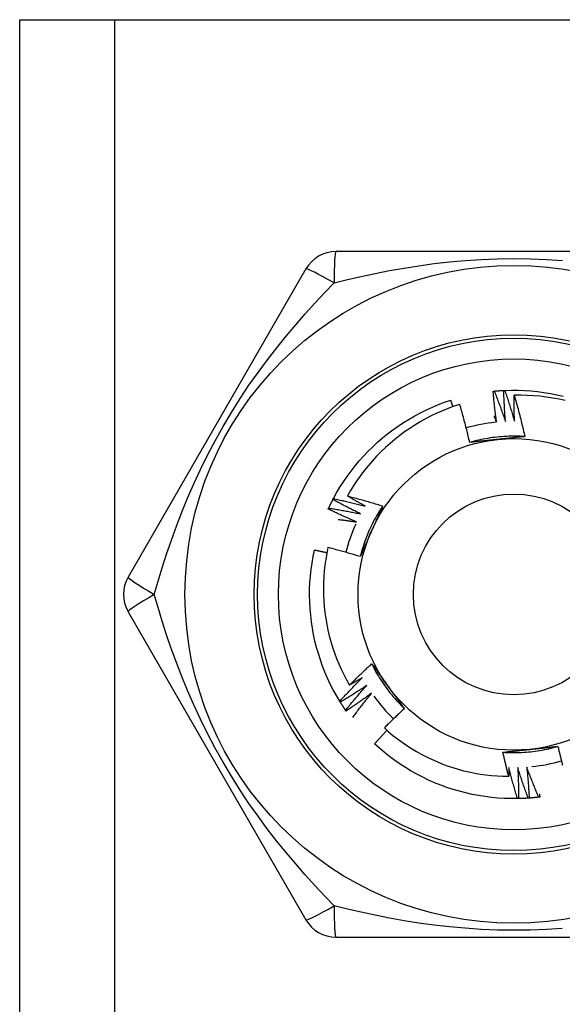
# Model space of a CAD drawing. Header units: inches. Extents: x 6 to 165, y 7 to 91.
# Tile 93 of 118: x 28.169 to 28.477, y 60.074 to 60.634. Entities that reach past the tile are written whole.
import ezdxf

# ---------------------------------------------------------------- set-up
doc = ezdxf.new("R2010")
doc.units = ezdxf.units.IN
doc.header["$MEASUREMENT"] = 0
doc.layers.add('Visible Edges(ANSI)', color=7, linetype='Continuous', lineweight=25)
doc.layers.add('Visible Tangent Edges(ANSI)', color=7, linetype='Continuous', lineweight=25)

msp = doc.modelspace()

# ---------------------------------------------------------------- linework, layer by layer
at = {"layer": 'Visible Edges(ANSI)'}
for p, q in [((28.16858, 60.63396), (28.22243, 60.63396)), ((28.16858, 15.68907), (28.16858, 60.63396)), ((28.22243, 60.63396), (28.67673, 60.63396)), ((28.55073, 60.50207), (28.34843, 60.50207)), ((28.33138, 60.49222), (28.23023, 60.31703)), ((28.34672, 60.3611), (28.347, 60.36164)), ((28.23023, 60.29734), (28.33138, 60.12214)), ((28.35092, 60.24591), (28.3506, 60.24642)), ((28.35423, 60.24087), (28.35389, 60.24137)), ((28.45231, 60.19107), (28.45171, 60.19106)), ((28.34843, 60.1123), (28.55073, 60.1123))]:
    msp.add_line(p, q, dxfattribs=at)
at = {"layer": 'Visible Edges(ANSI)', "flags": 128}
for points in [[(28.44384, 60.42318), (28.44387, 60.42318), (28.44389, 60.42319), (28.44392, 60.42319), (28.44394, 60.42319), (28.44397, 60.42319), (28.44399, 60.42319), (28.44402, 60.42319), (28.44404, 60.42319), (28.44407, 60.42319), (28.44409, 60.4232), (28.44412, 60.4232), (28.44414, 60.4232), (28.44417, 60.4232), (28.44419, 60.4232), (28.44422, 60.4232), (28.44424, 60.4232), (28.44427, 60.4232), (28.44429, 60.4232), (28.44432, 60.42321), (28.44434, 60.42321), (28.44437, 60.42321), (28.44439, 60.42321), (28.44442, 60.42321), (28.44444, 60.42321)], [(28.44444, 60.42321), (28.44816, 60.42332), (28.45188, 60.4233), (28.4556, 60.42317), (28.45931, 60.42292), (28.46301, 60.42255), (28.4667, 60.42206), (28.47037, 60.42145), (28.47402, 60.42073), (28.47764, 60.41988)], [(28.44444, 60.42321), (28.44469, 60.42248), (28.44493, 60.42176), (28.44517, 60.42103), (28.44541, 60.4203), (28.44565, 60.41957), (28.44589, 60.41884), (28.44613, 60.41811), (28.44636, 60.41738), (28.4466, 60.41664), (28.44683, 60.41591), (28.44706, 60.41518), (28.44729, 60.41445), (28.44752, 60.41371), (28.44774, 60.41298), (28.44797, 60.41224), (28.44819, 60.41151), (28.44842, 60.41077), (28.44864, 60.41004), (28.44886, 60.4093), (28.44908, 60.40856), (28.44929, 60.40783), (28.44951, 60.40709), (28.44972, 60.40635), (28.44993, 60.40561)], [(28.347, 60.36164), (28.34879, 60.36489), (28.35069, 60.36809), (28.3527, 60.37123), (28.3548, 60.3743), (28.35699, 60.3773), (28.35929, 60.38023), (28.36167, 60.38308), (28.36415, 60.38586), (28.36671, 60.38856), (28.36936, 60.39117), (28.37209, 60.39369), (28.3749, 60.39613), (28.37779, 60.39848), (28.38075, 60.40073), (28.38378, 60.40289), (28.38688, 60.40495), (28.39004, 60.4069), (28.39327, 60.40876), (28.39655, 60.41051), (28.39989, 60.41216), (28.40327, 60.41369), (28.40671, 60.41512), (28.41019, 60.41644), (28.41371, 60.41765)], [(28.41497, 60.41392), (28.41492, 60.41407), (28.41486, 60.41423), (28.41481, 60.41439), (28.41476, 60.41454), (28.41471, 60.4147), (28.41466, 60.41485), (28.4146, 60.41501), (28.41455, 60.41516), (28.4145, 60.41532), (28.41445, 60.41547), (28.41439, 60.41563), (28.41434, 60.41578), (28.41429, 60.41594), (28.41424, 60.41609), (28.41418, 60.41625), (28.41413, 60.4164), (28.41408, 60.41656), (28.41403, 60.41672), (28.41397, 60.41687), (28.41392, 60.41703), (28.41387, 60.41718), (28.41381, 60.41734), (28.41376, 60.41749), (28.41371, 60.41765)], [(28.43783, 60.42273), (28.43785, 60.42273), (28.43788, 60.42273), (28.4379, 60.42274), (28.43793, 60.42274), (28.43795, 60.42274), (28.43798, 60.42274), (28.438, 60.42275), (28.43803, 60.42275), (28.43805, 60.42275), (28.43808, 60.42275), (28.4381, 60.42276), (28.43813, 60.42276), (28.43815, 60.42276), (28.43818, 60.42276), (28.4382, 60.42277), (28.43823, 60.42277), (28.43825, 60.42277), (28.43828, 60.42277), (28.4383, 60.42278), (28.43833, 60.42278), (28.43835, 60.42278), (28.43838, 60.42278), (28.4384, 60.42279), (28.43843, 60.42279)], [(28.43973, 60.40512), (28.43963, 60.40585), (28.43954, 60.40658), (28.43945, 60.40731), (28.43935, 60.40804), (28.43926, 60.40878), (28.43918, 60.40951), (28.43909, 60.41024), (28.439, 60.41097), (28.43892, 60.41171), (28.43884, 60.41244), (28.43875, 60.41317), (28.43867, 60.41391), (28.4386, 60.41464), (28.43852, 60.41538), (28.43844, 60.41611), (28.43837, 60.41685), (28.4383, 60.41758), (28.43823, 60.41832), (28.43816, 60.41905), (28.43809, 60.41979), (28.43802, 60.42052), (28.43795, 60.42126), (28.43789, 60.42199), (28.43783, 60.42273)], [(28.43843, 60.42279), (28.43865, 60.42281), (28.43888, 60.42283), (28.4391, 60.42285), (28.43933, 60.42287), (28.43955, 60.42289), (28.43978, 60.42291), (28.44, 60.42293), (28.44023, 60.42295), (28.44046, 60.42297), (28.44068, 60.42298), (28.44091, 60.423), (28.44113, 60.42302), (28.44136, 60.42303), (28.44158, 60.42305), (28.44181, 60.42307), (28.44203, 60.42308), (28.44226, 60.42309), (28.44249, 60.42311), (28.44271, 60.42312), (28.44294, 60.42314), (28.44316, 60.42315), (28.44339, 60.42316), (28.44361, 60.42317), (28.44384, 60.42318)], [(28.43843, 60.42279), (28.43871, 60.42207), (28.43899, 60.42136), (28.43927, 60.42064), (28.43955, 60.41993), (28.43983, 60.41921), (28.4401, 60.4185), (28.44038, 60.41778), (28.44065, 60.41706), (28.44092, 60.41634), (28.44119, 60.41562), (28.44146, 60.4149), (28.44173, 60.41418), (28.44199, 60.41346), (28.44226, 60.41274), (28.44252, 60.41202), (28.44278, 60.4113), (28.44304, 60.41057), (28.4433, 60.40985), (28.44356, 60.40912), (28.44381, 60.4084), (28.44407, 60.40767), (28.44432, 60.40695), (28.44457, 60.40622), (28.44483, 60.4055)], [(28.44483, 60.4055), (28.44477, 60.40623), (28.44471, 60.40697), (28.44466, 60.4077), (28.4446, 60.40844), (28.44455, 60.40917), (28.4445, 60.40991), (28.44445, 60.41065), (28.4444, 60.41138), (28.44436, 60.41212), (28.44431, 60.41286), (28.44427, 60.41359), (28.44423, 60.41433), (28.44419, 60.41507), (28.44415, 60.41581), (28.44411, 60.41654), (28.44408, 60.41728), (28.44404, 60.41802), (28.44401, 60.41876), (28.44398, 60.41949), (28.44395, 60.42023), (28.44392, 60.42097), (28.44389, 60.42171), (28.44387, 60.42245), (28.44384, 60.42318)], [(28.44993, 60.40561), (28.44992, 60.40623), (28.4499, 60.40684), (28.44989, 60.40746), (28.44988, 60.40807), (28.44986, 60.40869), (28.44985, 60.4093), (28.44984, 60.40992), (28.44983, 60.41053), (28.44982, 60.41115), (28.44982, 60.41176), (28.44981, 60.41238), (28.44981, 60.41299), (28.4498, 60.41361), (28.4498, 60.41422), (28.4498, 60.41484), (28.44979, 60.41546), (28.44979, 60.41607), (28.4498, 60.41669), (28.4498, 60.4173), (28.4498, 60.41792), (28.4498, 60.41853), (28.44981, 60.41915), (28.44982, 60.41977), (28.44982, 60.42038)], [(28.47886, 60.41736), (28.47529, 60.41815), (28.4717, 60.41882), (28.46809, 60.41937), (28.46446, 60.41981), (28.46081, 60.42013), (28.45716, 60.42033), (28.45349, 60.42042), (28.44982, 60.42038)], [(28.44982, 60.42038), (28.4501, 60.41941), (28.45038, 60.41844), (28.45065, 60.41747), (28.45092, 60.4165), (28.45119, 60.41553), (28.45146, 60.41456), (28.45172, 60.41358), (28.45198, 60.41261), (28.45224, 60.41164), (28.4525, 60.41066), (28.45275, 60.40968), (28.453, 60.40871), (28.45325, 60.40773), (28.45349, 60.40675), (28.45374, 60.40577), (28.45398, 60.4048), (28.45422, 60.40382), (28.45445, 60.40284), (28.45469, 60.40185), (28.45492, 60.40087), (28.45515, 60.39989), (28.45537, 60.39891), (28.4556, 60.39792), (28.45582, 60.39694)], [(28.41887, 60.41523), (28.41553, 60.41412), (28.41222, 60.4129), (28.40895, 60.41158), (28.40572, 60.41016), (28.40254, 60.40864), (28.39942, 60.40702), (28.39635, 60.40531), (28.39333, 60.4035), (28.39038, 60.40159), (28.38749, 60.3996), (28.38466, 60.39751), (28.3819, 60.39534), (28.37921, 60.39307), (28.37658, 60.39073), (28.37403, 60.38829), (28.37156, 60.38577), (28.36917, 60.38318), (28.36687, 60.38052), (28.36466, 60.37779), (28.36253, 60.37499), (28.3605, 60.37212), (28.35856, 60.3692), (28.35671, 60.36621), (28.35496, 60.36316)], [(28.4245, 60.39359), (28.42429, 60.3945), (28.42408, 60.39541), (28.42387, 60.39631), (28.42365, 60.39722), (28.42344, 60.39813), (28.42322, 60.39903), (28.42299, 60.39994), (28.42277, 60.40084), (28.42254, 60.40174), (28.42231, 60.40265), (28.42208, 60.40355), (28.42185, 60.40445), (28.42161, 60.40535), (28.42137, 60.40625), (28.42113, 60.40715), (28.42089, 60.40805), (28.42065, 60.40895), (28.4204, 60.40985), (28.42015, 60.41075), (28.4199, 60.41165), (28.41964, 60.41254), (28.41939, 60.41344), (28.41913, 60.41433), (28.41887, 60.41523)], [(28.43829, 60.40863), (28.43835, 60.40848), (28.43841, 60.40834), (28.43847, 60.40819), (28.43854, 60.40805), (28.4386, 60.4079), (28.43866, 60.40775), (28.43872, 60.40761), (28.43878, 60.40746), (28.43884, 60.40731), (28.4389, 60.40717), (28.43896, 60.40702), (28.43902, 60.40688), (28.43908, 60.40673), (28.43913, 60.40658), (28.43919, 60.40644), (28.43925, 60.40629), (28.43931, 60.40614), (28.43937, 60.406), (28.43943, 60.40585), (28.43949, 60.4057), (28.43955, 60.40556), (28.43961, 60.40541), (28.43967, 60.40526), (28.43973, 60.40512)], [(28.45582, 60.39693), (28.4545, 60.39701), (28.45318, 60.39707), (28.45187, 60.39712), (28.45055, 60.39714), (28.44923, 60.39714), (28.44791, 60.39713), (28.44659, 60.39709), (28.44527, 60.39704), (28.44395, 60.39697), (28.44264, 60.39687), (28.44132, 60.39676), (28.44001, 60.39663), (28.4387, 60.39648), (28.43739, 60.39631), (28.43609, 60.39613), (28.43478, 60.39592), (28.43348, 60.39569), (28.43219, 60.39545), (28.4309, 60.39519), (28.42961, 60.39491), (28.42832, 60.3946), (28.42704, 60.39428), (28.42577, 60.39395), (28.4245, 60.39359)], [(28.44032, 60.39528), (28.43966, 60.39521), (28.43899, 60.39514), (28.43833, 60.39507), (28.43767, 60.395), (28.437, 60.39493), (28.43634, 60.39486), (28.43568, 60.39479), (28.43502, 60.39472), (28.43436, 60.39465), (28.4337, 60.39458), (28.43304, 60.39451), (28.43238, 60.39444), (28.43172, 60.39437), (28.43106, 60.3943), (28.43041, 60.39423), (28.42975, 60.39416), (28.42909, 60.39409), (28.42844, 60.39402), (28.42778, 60.39395), (28.42712, 60.39388), (28.42647, 60.3938), (28.42581, 60.39373), (28.42516, 60.39366), (28.4245, 60.39359)], [(28.45582, 60.39694), (28.45518, 60.39687), (28.45454, 60.3968), (28.45389, 60.39673), (28.45325, 60.39666), (28.45261, 60.39659), (28.45197, 60.39652), (28.45132, 60.39645), (28.45068, 60.39638), (28.45004, 60.39631), (28.44939, 60.39624), (28.44875, 60.39617), (28.4481, 60.3961), (28.44746, 60.39603), (28.44681, 60.39597), (28.44617, 60.3959), (28.44552, 60.39583), (28.44487, 60.39576), (28.44422, 60.39569), (28.44358, 60.39562), (28.44293, 60.39555), (28.44228, 60.39549), (28.44163, 60.39542), (28.44097, 60.39535), (28.44032, 60.39528)], [(28.347, 60.36164), (28.34775, 60.36148), (28.3485, 60.36132), (28.34925, 60.36116), (28.35, 60.361), (28.35075, 60.36083), (28.3515, 60.36067), (28.35225, 60.3605), (28.353, 60.36033), (28.35375, 60.36016), (28.3545, 60.35999), (28.35525, 60.35982), (28.35599, 60.35964), (28.35674, 60.35947), (28.35749, 60.35929), (28.35824, 60.35911), (28.35898, 60.35893), (28.35973, 60.35875), (28.36048, 60.35856), (28.36122, 60.35838), (28.36197, 60.35819), (28.36272, 60.35801), (28.36346, 60.35782), (28.36421, 60.35763), (28.36495, 60.35744)], [(28.35496, 60.36316), (28.3558, 60.36295), (28.35664, 60.36273), (28.35747, 60.36251), (28.35831, 60.36229), (28.35915, 60.36206), (28.35999, 60.36184), (28.36082, 60.36161), (28.36166, 60.36138), (28.3625, 60.36115), (28.36333, 60.36092), (28.36417, 60.36068), (28.365, 60.36044), (28.36583, 60.36021), (28.36667, 60.35997), (28.3675, 60.35972), (28.36833, 60.35948), (28.36916, 60.35923), (28.36999, 60.35899), (28.37082, 60.35874), (28.37166, 60.35849), (28.37248, 60.35823), (28.37331, 60.35798), (28.37414, 60.35772), (28.37497, 60.35746)], [(28.36495, 60.35744), (28.36453, 60.35767), (28.36411, 60.3579), (28.36369, 60.35813), (28.36327, 60.35837), (28.36285, 60.3586), (28.36244, 60.35884), (28.36202, 60.35907), (28.3616, 60.35931), (28.36118, 60.35955), (28.36077, 60.35978), (28.36035, 60.36002), (28.35993, 60.36026), (28.35952, 60.3605), (28.3591, 60.36074), (28.35868, 60.36098), (28.35827, 60.36122), (28.35785, 60.36146), (28.35744, 60.3617), (28.35703, 60.36194), (28.35661, 60.36219), (28.3562, 60.36243), (28.35578, 60.36267), (28.35537, 60.36292), (28.35496, 60.36316)], [(28.34406, 60.35569), (28.34407, 60.35571), (28.34408, 60.35574), (28.34409, 60.35576), (28.3441, 60.35578), (28.34411, 60.35581), (28.34412, 60.35583), (28.34413, 60.35585), (28.34414, 60.35587), (28.34415, 60.3559), (28.34416, 60.35592), (28.34417, 60.35594), (28.34418, 60.35597), (28.34419, 60.35599), (28.3442, 60.35601), (28.34421, 60.35603), (28.34422, 60.35606), (28.34424, 60.35608), (28.34425, 60.3561), (28.34426, 60.35613), (28.34427, 60.35615), (28.34428, 60.35617), (28.34429, 60.35619), (28.3443, 60.35622), (28.34431, 60.35624)], [(28.34431, 60.35624), (28.3444, 60.35644), (28.3445, 60.35665), (28.3446, 60.35685), (28.34469, 60.35706), (28.34479, 60.35726), (28.34489, 60.35747), (28.34499, 60.35767), (28.34509, 60.35787), (28.34519, 60.35808), (28.34528, 60.35828), (28.34538, 60.35848), (28.34548, 60.35869), (28.34558, 60.35889), (28.34569, 60.35909), (28.34579, 60.35929), (28.34589, 60.35949), (28.34599, 60.3597), (28.34609, 60.3599), (28.3462, 60.3601), (28.3463, 60.3603), (28.3464, 60.3605), (28.34651, 60.3607), (28.34661, 60.3609), (28.34672, 60.3611)], [(28.34431, 60.35624), (28.34507, 60.35612), (28.34583, 60.356), (28.34658, 60.35588), (28.34734, 60.35575), (28.3481, 60.35563), (28.34886, 60.3555), (28.34961, 60.35537), (28.35037, 60.35525), (28.35113, 60.35511), (28.35189, 60.35498), (28.35264, 60.35485), (28.3534, 60.35471), (28.35415, 60.35458), (28.35491, 60.35444), (28.35567, 60.3543), (28.35642, 60.35416), (28.35718, 60.35401), (28.35793, 60.35387), (28.35869, 60.35373), (28.35944, 60.35358), (28.36019, 60.35343), (28.36095, 60.35328), (28.3617, 60.35313), (28.36246, 60.35298)], [(28.36246, 60.35298), (28.36179, 60.3533), (28.36113, 60.35362), (28.36047, 60.35395), (28.35981, 60.35428), (28.35915, 60.35461), (28.35849, 60.35494), (28.35783, 60.35527), (28.35717, 60.3556), (28.35651, 60.35594), (28.35585, 60.35627), (28.3552, 60.35661), (28.35454, 60.35695), (28.35388, 60.35728), (28.35323, 60.35763), (28.35258, 60.35797), (28.35192, 60.35831), (28.35127, 60.35865), (28.35062, 60.359), (28.34996, 60.35935), (28.34931, 60.3597), (28.34866, 60.36005), (28.34801, 60.3604), (28.34736, 60.36075), (28.34672, 60.3611)], [(28.37498, 60.35746), (28.37425, 60.35636), (28.37354, 60.35525), (28.37284, 60.35413), (28.37216, 60.353), (28.3715, 60.35186), (28.37085, 60.35071), (28.37022, 60.34955), (28.36961, 60.34838), (28.36902, 60.3472), (28.36844, 60.34601), (28.36788, 60.34482), (28.36733, 60.34362), (28.36681, 60.34241), (28.3663, 60.34119), (28.36581, 60.33997), (28.36533, 60.33874), (28.36488, 60.3375), (28.36444, 60.33625), (28.36403, 60.335), (28.36363, 60.33375), (28.36324, 60.33248), (28.36288, 60.33122), (28.36254, 60.32994), (28.36221, 60.32866)], [(28.37497, 60.35746), (28.37471, 60.35687), (28.37445, 60.35628), (28.37419, 60.35569), (28.37393, 60.3551), (28.37367, 60.35451), (28.37341, 60.35391), (28.37315, 60.35332), (28.37289, 60.35273), (28.37262, 60.35214), (28.37236, 60.35155), (28.3721, 60.35095), (28.37184, 60.35036), (28.37157, 60.34977), (28.37131, 60.34918), (28.37105, 60.34858), (28.37078, 60.34799), (28.37052, 60.34739), (28.37025, 60.3468), (28.36999, 60.3462), (28.36972, 60.3456), (28.36946, 60.34501), (28.36919, 60.34441), (28.36892, 60.34381), (28.36866, 60.34321)], [(28.3602, 60.34839), (28.35952, 60.34868), (28.35884, 60.34897), (28.35816, 60.34926), (28.35748, 60.34955), (28.35681, 60.34985), (28.35613, 60.35014), (28.35546, 60.35044), (28.35478, 60.35074), (28.35411, 60.35104), (28.35343, 60.35134), (28.35276, 60.35164), (28.35209, 60.35195), (28.35141, 60.35225), (28.35074, 60.35256), (28.35007, 60.35286), (28.3494, 60.35317), (28.34873, 60.35348), (28.34806, 60.35379), (28.34739, 60.35411), (28.34672, 60.35442), (28.34606, 60.35474), (28.34539, 60.35505), (28.34472, 60.35537), (28.34406, 60.35569)], [(28.34961, 60.34984), (28.35005, 60.34978), (28.35049, 60.34973), (28.35093, 60.34967), (28.35137, 60.34962), (28.35182, 60.34956), (28.35226, 60.3495), (28.3527, 60.34945), (28.35314, 60.34939), (28.35358, 60.34933), (28.35402, 60.34927), (28.35446, 60.34921), (28.35491, 60.34915), (28.35535, 60.34909), (28.35579, 60.34903), (28.35623, 60.34897), (28.35667, 60.34891), (28.35711, 60.34884), (28.35755, 60.34878), (28.35799, 60.34872), (28.35843, 60.34865), (28.35887, 60.34859), (28.35932, 60.34852), (28.35976, 60.34846), (28.3602, 60.34839)], [(28.36866, 60.34321), (28.36839, 60.3426), (28.36811, 60.34199), (28.36784, 60.34138), (28.36757, 60.34077), (28.3673, 60.34017), (28.36703, 60.33956), (28.36676, 60.33895), (28.36649, 60.33834), (28.36622, 60.33774), (28.36595, 60.33713), (28.36568, 60.33652), (28.36541, 60.33592), (28.36515, 60.33531), (28.36488, 60.33471), (28.36461, 60.3341), (28.36434, 60.3335), (28.36407, 60.33289), (28.36381, 60.33229), (28.36354, 60.33168), (28.36327, 60.33108), (28.36301, 60.33048), (28.36274, 60.32987), (28.36248, 60.32927), (28.36221, 60.32867)], [(28.34384, 60.33382), (28.34316, 60.33051), (28.34259, 60.32719), (28.34212, 60.32385), (28.34175, 60.3205), (28.34148, 60.31713), (28.34132, 60.31375), (28.34127, 60.31037), (28.34132, 60.30699), (28.34148, 60.30361), (28.34174, 60.30024), (28.3421, 60.29689), (28.34258, 60.29355), (28.34315, 60.29022), (28.34383, 60.28692), (28.34461, 60.28364), (28.3455, 60.28039), (28.34648, 60.27716), (28.34757, 60.27396), (28.34876, 60.2708), (28.35005, 60.26767), (28.35144, 60.26458), (28.35293, 60.26155), (28.3545, 60.25857), (28.35617, 60.25564)], [(28.36221, 60.32867), (28.36145, 60.3289), (28.36069, 60.32913), (28.35993, 60.32936), (28.35917, 60.32959), (28.35841, 60.32982), (28.35764, 60.33004), (28.35688, 60.33027), (28.35612, 60.33049), (28.35535, 60.33071), (28.35459, 60.33093), (28.35382, 60.33114), (28.35306, 60.33136), (28.35229, 60.33157), (28.35153, 60.33179), (28.35076, 60.332), (28.34999, 60.33221), (28.34923, 60.33241), (28.34846, 60.33262), (28.34769, 60.33282), (28.34692, 60.33302), (28.34615, 60.33322), (28.34538, 60.33342), (28.34461, 60.33362), (28.34384, 60.33382)], [(28.3506, 60.24642), (28.34871, 60.24962), (28.34692, 60.25288), (28.34523, 60.2562), (28.34365, 60.25957), (28.34218, 60.26299), (28.34082, 60.26645), (28.33957, 60.26995), (28.33843, 60.2735), (28.33741, 60.27707), (28.33651, 60.28068), (28.33571, 60.28431), (28.33504, 60.28797), (28.33448, 60.29165), (28.33405, 60.29535), (28.33373, 60.29905), (28.33352, 60.30277), (28.33344, 60.30649), (28.33348, 60.31021), (28.33364, 60.31392), (28.33391, 60.31763), (28.33431, 60.32133), (28.33482, 60.32502), (28.33545, 60.32868), (28.3362, 60.33233)], [(28.34322, 60.33083), (28.34293, 60.33089), (28.34264, 60.33096), (28.34235, 60.33102), (28.34205, 60.33109), (28.34176, 60.33115), (28.34147, 60.33121), (28.34118, 60.33128), (28.34088, 60.33134), (28.34059, 60.3314), (28.3403, 60.33147), (28.34001, 60.33153), (28.33971, 60.33159), (28.33942, 60.33166), (28.33913, 60.33172), (28.33883, 60.33178), (28.33854, 60.33184), (28.33825, 60.3319), (28.33796, 60.33196), (28.33766, 60.33203), (28.33737, 60.33209), (28.33708, 60.33215), (28.33678, 60.33221), (28.33649, 60.33227), (28.3362, 60.33233)], [(28.35617, 60.25564), (28.35668, 60.25615), (28.3572, 60.25666), (28.35771, 60.25717), (28.35823, 60.25769), (28.35874, 60.2582), (28.35926, 60.2587), (28.35978, 60.25921), (28.3603, 60.25972), (28.36082, 60.26023), (28.36134, 60.26073), (28.36186, 60.26124), (28.36238, 60.26174), (28.36291, 60.26224), (28.36343, 60.26274), (28.36396, 60.26324), (28.36449, 60.26374), (28.36501, 60.26424), (28.36554, 60.26474), (28.36607, 60.26524), (28.3666, 60.26573), (28.36713, 60.26623), (28.36767, 60.26672), (28.3682, 60.26722), (28.36873, 60.26771)], [(28.36873, 60.26771), (28.36912, 60.26719), (28.3695, 60.26667), (28.36988, 60.26615), (28.37026, 60.26562), (28.37064, 60.2651), (28.37103, 60.26458), (28.37141, 60.26406), (28.37179, 60.26354), (28.37217, 60.26301), (28.37255, 60.26249), (28.37293, 60.26197), (28.37332, 60.26144), (28.3737, 60.26092), (28.37408, 60.26039), (28.37446, 60.25987), (28.37485, 60.25934), (28.37523, 60.25882), (28.37561, 60.25829), (28.376, 60.25776), (28.37638, 60.25723), (28.37676, 60.25671), (28.37715, 60.25618), (28.37753, 60.25565), (28.37792, 60.25512)], [(28.36874, 60.26771), (28.36933, 60.26653), (28.36993, 60.26536), (28.37056, 60.26419), (28.3712, 60.26304), (28.37185, 60.2619), (28.37253, 60.26076), (28.37322, 60.25964), (28.37392, 60.25852), (28.37464, 60.25742), (28.37538, 60.25632), (28.37614, 60.25524), (28.3769, 60.25417), (28.37769, 60.25311), (28.37849, 60.25206), (28.3793, 60.25102), (28.38013, 60.25), (28.38098, 60.24899), (28.38184, 60.24799), (28.38271, 60.247), (28.3836, 60.24602), (28.3845, 60.24506), (28.38542, 60.24411), (28.38635, 60.24318), (28.3873, 60.24226)], [(28.3506, 60.24642), (28.35112, 60.24699), (28.35164, 60.24756), (28.35216, 60.24812), (28.35268, 60.24869), (28.3532, 60.24925), (28.35373, 60.24981), (28.35425, 60.25037), (28.35478, 60.25093), (28.3553, 60.25149), (28.35583, 60.25205), (28.35636, 60.25261), (28.35689, 60.25316), (28.35742, 60.25372), (28.35795, 60.25427), (28.35848, 60.25483), (28.35902, 60.25538), (28.35955, 60.25593), (28.36009, 60.25648), (28.36063, 60.25703), (28.36117, 60.25758), (28.36171, 60.25813), (28.36225, 60.25867), (28.36279, 60.25922), (28.36333, 60.25976)], [(28.36591, 60.25535), (28.3653, 60.25494), (28.36468, 60.25454), (28.36406, 60.25413), (28.36344, 60.25373), (28.36283, 60.25332), (28.36221, 60.25292), (28.36159, 60.25252), (28.36097, 60.25212), (28.36034, 60.25173), (28.35972, 60.25133), (28.3591, 60.25094), (28.35847, 60.25054), (28.35785, 60.25015), (28.35722, 60.24976), (28.3566, 60.24937), (28.35597, 60.24898), (28.35534, 60.24859), (28.35471, 60.2482), (28.35408, 60.24782), (28.35345, 60.24743), (28.35282, 60.24705), (28.35219, 60.24667), (28.35155, 60.24629), (28.35092, 60.24591)], [(28.35389, 60.24137), (28.35438, 60.24196), (28.35487, 60.24255), (28.35536, 60.24314), (28.35585, 60.24373), (28.35634, 60.24432), (28.35683, 60.24491), (28.35733, 60.2455), (28.35782, 60.24609), (28.35832, 60.24667), (28.35882, 60.24726), (28.35932, 60.24784), (28.35982, 60.24843), (28.36032, 60.24901), (28.36082, 60.24959), (28.36132, 60.25017), (28.36183, 60.25075), (28.36234, 60.25133), (28.36284, 60.2519), (28.36335, 60.25248), (28.36386, 60.25306), (28.36437, 60.25363), (28.36488, 60.2542), (28.3654, 60.25478), (28.36591, 60.25535)], [(28.36333, 60.25976), (28.36304, 60.25959), (28.36274, 60.25941), (28.36244, 60.25924), (28.36215, 60.25906), (28.36185, 60.25889), (28.36155, 60.25872), (28.36125, 60.25854), (28.36096, 60.25837), (28.36066, 60.2582), (28.36036, 60.25802), (28.36006, 60.25785), (28.35976, 60.25768), (28.35947, 60.25751), (28.35917, 60.25734), (28.35887, 60.25716), (28.35857, 60.25699), (28.35827, 60.25682), (28.35797, 60.25665), (28.35767, 60.25648), (28.35737, 60.25631), (28.35707, 60.25614), (28.35677, 60.25597), (28.35647, 60.2558), (28.35617, 60.25564)], [(28.36871, 60.25108), (28.36812, 60.25064), (28.36753, 60.2502), (28.36693, 60.24976), (28.36634, 60.24933), (28.36574, 60.24889), (28.36514, 60.24846), (28.36454, 60.24803), (28.36394, 60.2476), (28.36334, 60.24717), (28.36274, 60.24674), (28.36214, 60.24632), (28.36154, 60.24589), (28.36093, 60.24546), (28.36033, 60.24504), (28.35972, 60.24462), (28.35912, 60.2442), (28.35851, 60.24378), (28.3579, 60.24336), (28.35729, 60.24294), (28.35668, 60.24253), (28.35607, 60.24211), (28.35546, 60.2417), (28.35485, 60.24128), (28.35423, 60.24087)], [(28.35795, 60.23719), (28.35839, 60.23778), (28.35882, 60.23836), (28.35926, 60.23895), (28.3597, 60.23953), (28.36014, 60.24012), (28.36058, 60.2407), (28.36102, 60.24129), (28.36147, 60.24187), (28.36191, 60.24245), (28.36236, 60.24303), (28.36281, 60.24361), (28.36325, 60.24419), (28.3637, 60.24477), (28.36415, 60.24534), (28.3646, 60.24592), (28.36506, 60.2465), (28.36551, 60.24707), (28.36596, 60.24765), (28.36642, 60.24822), (28.36688, 60.24879), (28.36733, 60.24936), (28.36779, 60.24994), (28.36825, 60.25051), (28.36871, 60.25108)], [(28.37792, 60.25512), (28.37831, 60.25458), (28.3787, 60.25404), (28.3791, 60.2535), (28.37949, 60.25296), (28.37988, 60.25242), (28.38027, 60.25188), (28.38066, 60.25134), (28.38105, 60.2508), (28.38144, 60.25027), (28.38183, 60.24973), (28.38222, 60.24919), (28.38261, 60.24866), (28.383, 60.24812), (28.38339, 60.24759), (28.38378, 60.24705), (28.38417, 60.24652), (28.38456, 60.24599), (28.38495, 60.24545), (28.38534, 60.24492), (28.38573, 60.24439), (28.38612, 60.24385), (28.38651, 60.24332), (28.3869, 60.24279), (28.38729, 60.24226)], [(28.35389, 60.24137), (28.35376, 60.24155), (28.35363, 60.24174), (28.35351, 60.24193), (28.35338, 60.24212), (28.35325, 60.2423), (28.35313, 60.24249), (28.353, 60.24268), (28.35288, 60.24287), (28.35275, 60.24305), (28.35263, 60.24324), (28.3525, 60.24343), (28.35238, 60.24362), (28.35225, 60.24381), (28.35213, 60.244), (28.35201, 60.24419), (28.35189, 60.24438), (28.35176, 60.24457), (28.35164, 60.24476), (28.35152, 60.24495), (28.3514, 60.24514), (28.35128, 60.24533), (28.35116, 60.24553), (28.35104, 60.24572), (28.35092, 60.24591)], [(28.38729, 60.24226), (28.38681, 60.24181), (28.38633, 60.24136), (28.38585, 60.24091), (28.38537, 60.24046), (28.38489, 60.24001), (28.38441, 60.23956), (28.38393, 60.2391), (28.38346, 60.23865), (28.38298, 60.23819), (28.38251, 60.23774), (28.38203, 60.23728), (28.38156, 60.23682), (28.38109, 60.23637), (28.38062, 60.23591), (28.38014, 60.23545), (28.37967, 60.23499), (28.37921, 60.23452), (28.37874, 60.23406), (28.37827, 60.2336), (28.3778, 60.23313), (28.37734, 60.23267), (28.37687, 60.2322), (28.37641, 60.23174), (28.37595, 60.23127)], [(28.37747, 60.2299), (28.37717, 60.22959), (28.37687, 60.22927), (28.37657, 60.22896), (28.37627, 60.22864), (28.37597, 60.22832), (28.37568, 60.22801), (28.37538, 60.22769), (28.37508, 60.22737), (28.37479, 60.22705), (28.37449, 60.22674), (28.37419, 60.22642), (28.3739, 60.2261), (28.3736, 60.22578), (28.37331, 60.22546), (28.37301, 60.22514), (28.37272, 60.22482), (28.37242, 60.2245), (28.37213, 60.22418), (28.37184, 60.22385), (28.37154, 60.22353), (28.37125, 60.22321), (28.37096, 60.22289), (28.37067, 60.22256), (28.37038, 60.22224)], [(28.37595, 60.23127), (28.37837, 60.22912), (28.38085, 60.22705), (28.3834, 60.22506), (28.386, 60.22315), (28.38866, 60.22132), (28.39138, 60.21957), (28.39415, 60.2179), (28.39697, 60.21632), (28.39984, 60.21483), (28.40276, 60.21343), (28.40572, 60.21211), (28.40872, 60.21089), (28.41176, 60.20976), (28.41483, 60.20873), (28.41792, 60.20779), (28.42104, 60.20695), (28.42418, 60.20621), (28.42735, 60.20556), (28.43053, 60.20502), (28.43373, 60.20457), (28.43694, 60.20423), (28.44017, 60.20398), (28.44341, 60.20383), (28.44665, 60.20379)], [(28.45171, 60.19106), (28.44799, 60.19105), (28.44427, 60.19116), (28.44056, 60.19139), (28.43685, 60.19174), (28.43316, 60.19221), (28.42949, 60.19279), (28.42583, 60.1935), (28.42221, 60.19431), (28.4186, 60.19525), (28.41504, 60.1963), (28.4115, 60.19746), (28.40801, 60.19874), (28.40456, 60.20013), (28.40115, 60.20162), (28.39779, 60.20323), (28.39449, 60.20494), (28.39125, 60.20676), (28.38806, 60.20868), (28.38494, 60.2107), (28.38188, 60.21282), (28.37889, 60.21503), (28.37598, 60.21734), (28.37314, 60.21975), (28.37038, 60.22224)], [(28.44335, 60.21744), (28.44466, 60.21735), (28.44598, 60.21729), (28.4473, 60.21725), (28.44862, 60.21723), (28.44994, 60.21722), (28.45126, 60.21724), (28.45258, 60.21728), (28.45389, 60.21733), (28.45521, 60.2174), (28.45653, 60.21749), (28.45784, 60.21761), (28.45915, 60.21774), (28.46046, 60.21789), (28.46177, 60.21805), (28.46308, 60.21824), (28.46438, 60.21845), (28.46568, 60.21867), (28.46698, 60.21892), (28.46827, 60.21918), (28.46956, 60.21946), (28.47084, 60.21976), (28.47212, 60.22008), (28.4734, 60.22042), (28.47466, 60.22078)], [(28.44335, 60.21743), (28.44399, 60.2175), (28.44463, 60.21757), (28.44527, 60.21764), (28.44591, 60.21771), (28.44656, 60.21778), (28.4472, 60.21785), (28.44784, 60.21792), (28.44849, 60.21799), (28.44913, 60.21806), (28.44977, 60.21813), (28.45042, 60.2182), (28.45106, 60.21826), (28.45171, 60.21833), (28.45235, 60.2184), (28.453, 60.21847), (28.45365, 60.21854), (28.45429, 60.21861), (28.45494, 60.21868), (28.45559, 60.21874), (28.45624, 60.21881), (28.45689, 60.21888), (28.45754, 60.21895), (28.45819, 60.21902), (28.45884, 60.21909)], [(28.44665, 60.20379), (28.4465, 60.20435), (28.44636, 60.20492), (28.44621, 60.20549), (28.44606, 60.20605), (28.44592, 60.20662), (28.44578, 60.20719), (28.44564, 60.20775), (28.44549, 60.20832), (28.44535, 60.20889), (28.44521, 60.20946), (28.44507, 60.21002), (28.44494, 60.21059), (28.4448, 60.21116), (28.44466, 60.21173), (28.44453, 60.2123), (28.44439, 60.21287), (28.44426, 60.21344), (28.44413, 60.21401), (28.44399, 60.21458), (28.44386, 60.21515), (28.44373, 60.21572), (28.4436, 60.21629), (28.44347, 60.21686), (28.44335, 60.21743)], [(28.45884, 60.21909), (28.45951, 60.21916), (28.46017, 60.21923), (28.46083, 60.2193), (28.4615, 60.21937), (28.46216, 60.21944), (28.46282, 60.21951), (28.46348, 60.21957), (28.46414, 60.21964), (28.4648, 60.21971), (28.46546, 60.21978), (28.46612, 60.21985), (28.46678, 60.21992), (28.46744, 60.22), (28.4681, 60.22007), (28.46876, 60.22014), (28.46942, 60.22021), (28.47007, 60.22028), (28.47073, 60.22035), (28.47139, 60.22042), (28.47204, 60.22049), (28.4727, 60.22056), (28.47335, 60.22063), (28.47401, 60.22071), (28.47466, 60.22078)], [(28.47466, 60.22078), (28.47478, 60.22027), (28.4749, 60.21976), (28.47501, 60.21925), (28.47513, 60.21875), (28.47525, 60.21824), (28.47537, 60.21773), (28.47549, 60.21722), (28.47562, 60.21672), (28.47574, 60.21621), (28.47586, 60.2157), (28.47598, 60.21519), (28.47611, 60.21469), (28.47623, 60.21418), (28.47636, 60.21368), (28.47649, 60.21317), (28.47661, 60.21266), (28.47674, 60.21216), (28.47687, 60.21165), (28.477, 60.21115), (28.47713, 60.21064), (28.47726, 60.21014)], [(28.44668, 60.2088), (28.44668, 60.20859), (28.44668, 60.20838), (28.44668, 60.20817), (28.44668, 60.20796), (28.44668, 60.20776), (28.44668, 60.20755), (28.44667, 60.20734), (28.44667, 60.20713), (28.44667, 60.20692), (28.44667, 60.20671), (28.44667, 60.2065), (28.44667, 60.20629), (28.44667, 60.20609), (28.44667, 60.20588), (28.44667, 60.20567), (28.44667, 60.20546), (28.44666, 60.20525), (28.44666, 60.20504), (28.44666, 60.20483), (28.44666, 60.20462), (28.44666, 60.20441), (28.44665, 60.20421), (28.44665, 60.204), (28.44665, 60.20379)], [(28.45171, 60.19106), (28.45148, 60.1918), (28.45126, 60.19253), (28.45103, 60.19326), (28.45081, 60.194), (28.45059, 60.19474), (28.45037, 60.19547), (28.45016, 60.19621), (28.44994, 60.19695), (28.44973, 60.19768), (28.44951, 60.19842), (28.4493, 60.19916), (28.44909, 60.1999), (28.44888, 60.20064), (28.44867, 60.20138), (28.44847, 60.20212), (28.44826, 60.20286), (28.44806, 60.2036), (28.44786, 60.20434), (28.44766, 60.20508), (28.44746, 60.20583), (28.44726, 60.20657), (28.44706, 60.20731), (28.44687, 60.20806), (28.44668, 60.2088)], [(28.45179, 60.20878), (28.45182, 60.20804), (28.45186, 60.20731), (28.4519, 60.20657), (28.45193, 60.20583), (28.45196, 60.2051), (28.452, 60.20436), (28.45203, 60.20362), (28.45205, 60.20288), (28.45208, 60.20215), (28.45211, 60.20141), (28.45213, 60.20067), (28.45215, 60.19993), (28.45217, 60.1992), (28.45219, 60.19846), (28.45221, 60.19772), (28.45223, 60.19698), (28.45224, 60.19624), (28.45226, 60.19551), (28.45227, 60.19477), (28.45228, 60.19403), (28.45229, 60.19329), (28.4523, 60.19255), (28.45231, 60.19181), (28.45231, 60.19107)], [(28.45773, 60.19133), (28.45747, 60.19205), (28.45721, 60.19277), (28.45694, 60.19349), (28.45669, 60.19422), (28.45643, 60.19494), (28.45617, 60.19566), (28.45592, 60.19639), (28.45566, 60.19711), (28.45541, 60.19784), (28.45516, 60.19856), (28.45491, 60.19929), (28.45466, 60.20002), (28.45441, 60.20074), (28.45417, 60.20147), (28.45392, 60.2022), (28.45368, 60.20293), (28.45344, 60.20366), (28.4532, 60.20439), (28.45296, 60.20512), (28.45272, 60.20585), (28.45249, 60.20658), (28.45225, 60.20732), (28.45202, 60.20805), (28.45179, 60.20878)], [(28.45689, 60.20903), (28.45697, 60.20829), (28.45704, 60.20756), (28.45712, 60.20683), (28.45719, 60.20609), (28.45726, 60.20536), (28.45733, 60.20462), (28.4574, 60.20389), (28.45746, 60.20315), (28.45753, 60.20242), (28.45759, 60.20168), (28.45766, 60.20095), (28.45772, 60.20021), (28.45778, 60.19948), (28.45783, 60.19874), (28.45789, 60.198), (28.45795, 60.19727), (28.458, 60.19653), (28.45805, 60.19579), (28.4581, 60.19506), (28.45815, 60.19432), (28.4582, 60.19358), (28.45825, 60.19285), (28.45829, 60.19211), (28.45833, 60.19137)], [(28.46373, 60.19191), (28.46343, 60.19261), (28.46313, 60.19332), (28.46284, 60.19403), (28.46254, 60.19474), (28.46224, 60.19545), (28.46195, 60.19616), (28.46166, 60.19687), (28.46137, 60.19758), (28.46108, 60.19829), (28.46079, 60.199), (28.4605, 60.19971), (28.46021, 60.20043), (28.45993, 60.20114), (28.45965, 60.20185), (28.45937, 60.20257), (28.45908, 60.20328), (28.45881, 60.204), (28.45853, 60.20472), (28.45825, 60.20543), (28.45798, 60.20615), (28.4577, 60.20687), (28.45743, 60.20759), (28.45716, 60.20831), (28.45689, 60.20903)], [(28.46413, 60.19375), (28.46414, 60.19368), (28.46415, 60.1936), (28.46416, 60.19353), (28.46417, 60.19346), (28.46418, 60.19338), (28.46418, 60.19331), (28.46419, 60.19324), (28.4642, 60.19316), (28.46421, 60.19309), (28.46422, 60.19301), (28.46423, 60.19294), (28.46423, 60.19287), (28.46424, 60.19279), (28.46425, 60.19272), (28.46426, 60.19265), (28.46427, 60.19257), (28.46428, 60.1925), (28.46428, 60.19242), (28.46429, 60.19235), (28.4643, 60.19228), (28.46431, 60.1922), (28.46432, 60.19213), (28.46432, 60.19206), (28.46433, 60.19198)], [(28.45773, 60.19133), (28.45751, 60.19131), (28.45728, 60.1913), (28.45705, 60.19128), (28.45683, 60.19127), (28.4566, 60.19125), (28.45638, 60.19124), (28.45615, 60.19123), (28.45593, 60.19122), (28.4557, 60.1912), (28.45547, 60.19119), (28.45525, 60.19118), (28.45502, 60.19117), (28.4548, 60.19116), (28.45457, 60.19115), (28.45435, 60.19114), (28.45412, 60.19113), (28.45389, 60.19112), (28.45367, 60.19111), (28.45344, 60.19111), (28.45322, 60.1911), (28.45299, 60.19109), (28.45276, 60.19109), (28.45254, 60.19108), (28.45231, 60.19107)], [(28.45833, 60.19137), (28.45831, 60.19137), (28.45828, 60.19137), (28.45826, 60.19137), (28.45823, 60.19136), (28.45821, 60.19136), (28.45818, 60.19136), (28.45816, 60.19136), (28.45813, 60.19136), (28.45811, 60.19136), (28.45808, 60.19135), (28.45806, 60.19135), (28.45803, 60.19135), (28.45801, 60.19135), (28.45798, 60.19135), (28.45796, 60.19134), (28.45793, 60.19134), (28.45791, 60.19134), (28.45788, 60.19134), (28.45786, 60.19134), (28.45783, 60.19134), (28.45781, 60.19133), (28.45778, 60.19133), (28.45776, 60.19133), (28.45773, 60.19133)], [(28.46373, 60.19191), (28.46351, 60.19188), (28.46329, 60.19185), (28.46306, 60.19183), (28.46284, 60.1918), (28.46261, 60.19178), (28.46239, 60.19175), (28.46216, 60.19173), (28.46194, 60.1917), (28.46171, 60.19168), (28.46149, 60.19165), (28.46126, 60.19163), (28.46104, 60.19161), (28.46081, 60.19159), (28.46059, 60.19156), (28.46036, 60.19154), (28.46014, 60.19152), (28.45991, 60.1915), (28.45969, 60.19148), (28.45946, 60.19146), (28.45924, 60.19144), (28.45901, 60.19143), (28.45878, 60.19141), (28.45856, 60.19139), (28.45833, 60.19137)], [(28.46433, 60.19198), (28.46431, 60.19198), (28.46428, 60.19198), (28.46426, 60.19197), (28.46423, 60.19197), (28.46421, 60.19197), (28.46418, 60.19196), (28.46416, 60.19196), (28.46413, 60.19196), (28.46411, 60.19195), (28.46408, 60.19195), (28.46406, 60.19195), (28.46403, 60.19194), (28.46401, 60.19194), (28.46398, 60.19194), (28.46396, 60.19194), (28.46393, 60.19193), (28.46391, 60.19193), (28.46388, 60.19193), (28.46386, 60.19192), (28.46383, 60.19192), (28.46381, 60.19192), (28.46378, 60.19191), (28.46376, 60.19191), (28.46373, 60.19191)]]:
    msp.add_lwpolyline(points, dxfattribs=at)
at = {"layer": 'Visible Edges(ANSI)'}
for radius in [0.18701, 0.13386, 0.08858]:
    msp.add_circle((28.44958, 60.30718), radius, dxfattribs=at)
for centre, radius, start, end in [((28.34843, 60.48238), 0.01969, 90, 150), ((28.44958, 60.30718), 0.09843, 96.0181, 105.9569), ((28.44958, 60.30718), 0.09843, 156.0181, 165.9569), ((28.24728, 60.30718), 0.01969, 150, 210), ((28.44958, 60.30718), 0.09843, 216.0181, 225.9569), ((28.44958, 60.30718), 0.09843, 276.0181, 285.9569), ((28.34843, 60.13199), 0.01969, 210, 270)]:
    msp.add_arc(centre, radius, start, end, dxfattribs=at)
at = {"layer": 'Visible Tangent Edges(ANSI)'}
msp.add_line((28.22243, 60.63396), (28.22243, 15.68907), dxfattribs=at)
at = {"layer": 'Visible Tangent Edges(ANSI)', "flags": 128}
for points in [[(28.34734, 60.48428), (28.35495, 60.48614), (28.36275, 60.48794), (28.37073, 60.48965), (28.37888, 60.49126), (28.38718, 60.49274), (28.39565, 60.49408), (28.40427, 60.49525), (28.41306, 60.49625), (28.422, 60.49706), (28.4311, 60.49764), (28.44031, 60.49801), (28.44961, 60.49813), (28.45891, 60.49801), (28.46814, 60.49764), (28.47722, 60.49705)], [(28.24509, 60.30719), (28.24728, 60.31471), (28.24963, 60.32236), (28.25214, 60.33013), (28.25482, 60.33799), (28.25769, 60.34593), (28.26076, 60.35393), (28.26406, 60.36199), (28.26758, 60.37009), (28.27136, 60.37824), (28.2754, 60.38642), (28.2797, 60.39458), (28.28424, 60.40269), (28.28899, 60.41067), (28.29392, 60.41848), (28.29898, 60.42606), (28.30415, 60.43342), (28.30941, 60.44052), (28.31473, 60.44738), (28.32011, 60.45403), (28.32553, 60.46046), (28.33098, 60.4667), (28.33645, 60.47275), (28.34191, 60.47861), (28.34733, 60.48428)], [(28.34733, 60.13009), (28.34192, 60.13575), (28.33646, 60.14161), (28.33099, 60.14766), (28.32552, 60.15392), (28.32008, 60.16037), (28.31469, 60.16704), (28.30936, 60.17391), (28.3041, 60.18102), (28.29894, 60.18837), (28.29388, 60.19596), (28.28895, 60.20376), (28.2842, 60.21174), (28.27966, 60.21985), (28.27537, 60.22802), (28.27133, 60.2362), (28.26755, 60.24435), (28.26403, 60.25246), (28.26074, 60.2605), (28.25767, 60.26848), (28.25481, 60.27639), (28.25214, 60.28423), (28.24963, 60.29199), (28.24729, 60.29965), (28.24509, 60.30718)], [(28.47716, 60.11731), (28.46807, 60.11672), (28.45885, 60.11636), (28.44956, 60.11624), (28.44025, 60.11636), (28.43103, 60.11673), (28.42194, 60.11732), (28.41301, 60.11812), (28.40423, 60.11912), (28.39561, 60.1203), (28.38716, 60.12163), (28.37887, 60.12311), (28.37074, 60.12472), (28.36276, 60.12643), (28.35496, 60.12822), (28.34734, 60.13008)]]:
    msp.add_lwpolyline(points, dxfattribs=at)
at = {"layer": 'Visible Tangent Edges(ANSI)'}
for radius in [0.14764, 0.14567, 0.05709]:
    msp.add_circle((28.44958, 60.30718), radius, dxfattribs=at)
for centre, major_axis, start_param, end_param in [((28.34843, 60.48238), (0, 0.01969), 0, 1.474012), ((28.34843, 60.48238), (-0.01705, 0.00984), 4.809173, 6.283185), ((28.24728, 60.30718), (-0.01705, 0.00984), 0, 1.474012), ((28.24728, 60.30718), (-0.01705, -0.00984), 4.809173, 6.283185), ((28.34843, 60.13199), (-0.01705, -0.00984), 0, 1.474012), ((28.34843, 60.13199), (0, -0.01969), 4.809173, 6.283185)]:
    msp.add_ellipse(centre, major_axis=major_axis, ratio=0.056054, start_param=start_param, end_param=end_param, dxfattribs=at)

doc.saveas('drawing.dxf')
